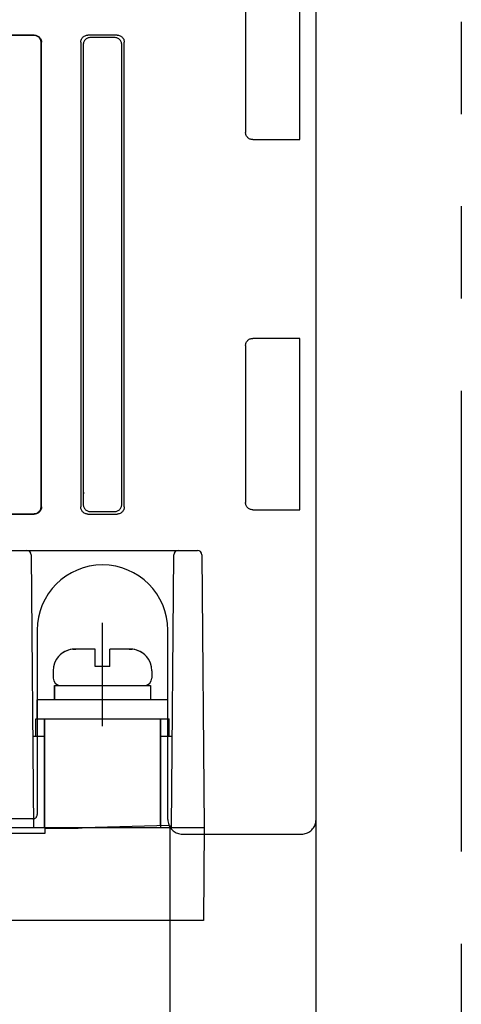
# Model space of a CAD drawing. Header units: millimetres. Extents: x 35 to 820, y -209 to 637.
# Tile 6 of 36: x 392 to 422, y -156 to -88. Entities that reach past the tile are written whole.
import ezdxf

# ---------------------------------------------------------------- set-up
doc = ezdxf.new("R2010")
doc.units = ezdxf.units.MM
doc.linetypes.add('PHANTOMX2', pattern=[127, 63.5, -12.7, 12.7, -12.7, 12.7, -12.7])
for name, color, linetype in [('10', 3, 'CONTINUOUS'), ('17', 6, 'CONTINUOUS'), ('18', 1, 'PHANTOMX2')]:
    doc.layers.add(name, color=color, linetype=linetype)

msp = doc.modelspace()

# ---------------------------------------------------------------- linework, layer by layer
at = {"layer": '10'}
for p, q in [((412.015, -168.583), (412.015, -70.726)), ((410.9, -96.632), (410.9, -86.321)), ((407.16, -86.82), (407.16, -96.133)), ((392.617, -89.426), (390.613, -89.426)), ((392.59, -89.453), (390.639, -89.453)), ((398.317, -89.426), (396.313, -89.426)), ((393.089, -121.902), (393.089, -89.951)), ((393.115, -121.928), (393.115, -89.925)), ((395.815, -89.925), (395.815, -121.928)), ((395.99, -90.1), (395.99, -121.753)), ((398.142, -89.601), (396.488, -89.601)), ((398.64, -121.753), (398.64, -90.1)), ((398.815, -121.928), (398.815, -89.925)), ((407.659, -96.632), (410.9, -96.632)), ((410.9, -110.321), (407.659, -110.321)), ((410.9, -122.132), (410.9, -110.321)), ((407.16, -110.82), (407.16, -121.633)), ((390.613, -122.426), (392.617, -122.426)), ((390.639, -122.4), (392.59, -122.4)), ((396.313, -122.426), (398.317, -122.426)), ((396.488, -122.251), (398.142, -122.251)), ((407.659, -122.132), (410.9, -122.132)), ((392.815, -130.426), (392.815, -143.126)), ((401.815, -143.475), (401.815, -130.426)), ((392.515, -143.426), (390.715, -143.426)), ((392.56, -143.423), (392.565, -144.026)), ((337.865, -144.026), (396.761, -144.026)), ((389.865, -144.414), (393.365, -144.414)), ((393.365, -144.055), (395.636, -144.055)), ((393.365, -144.414), (393.365, -144.055)), ((395.465, -144.055), (395.465, -144.026)), ((401.964, -160.626), (401.964, -143.871)), ((402.813, -144.474), (411.015, -144.474))]:
    msp.add_line(p, q, dxfattribs=at)
for points in [[(393.089, -89.951), (393.086, -89.898), (393.078, -89.847), (393.064, -89.796), (393.045, -89.748), (393.022, -89.701), (392.994, -89.658), (392.961, -89.617), (392.924, -89.58), (392.884, -89.548), (392.84, -89.519), (392.794, -89.496), (392.745, -89.477), (392.694, -89.464), (392.643, -89.455), (392.59, -89.453)], [(392.617, -89.426), (392.669, -89.429), (392.721, -89.437), (392.771, -89.451), (392.82, -89.47), (392.866, -89.493), (392.91, -89.521), (392.95, -89.554), (392.987, -89.591), (393.02, -89.631), (393.048, -89.675), (393.072, -89.721), (393.09, -89.77), (393.104, -89.821), (393.112, -89.872), (393.115, -89.925)], [(395.815, -89.925), (395.818, -89.872), (395.826, -89.821), (395.839, -89.77), (395.858, -89.721), (395.882, -89.675), (395.91, -89.631), (395.943, -89.591), (395.979, -89.554), (396.02, -89.521), (396.063, -89.493), (396.11, -89.47), (396.158, -89.451), (396.209, -89.437), (396.261, -89.429), (396.313, -89.426)], [(398.317, -89.426), (398.369, -89.429), (398.421, -89.437), (398.471, -89.451), (398.52, -89.47), (398.566, -89.493), (398.61, -89.521), (398.65, -89.554), (398.687, -89.591), (398.72, -89.631), (398.748, -89.675), (398.772, -89.721), (398.79, -89.77), (398.804, -89.821), (398.812, -89.872), (398.815, -89.925)], [(396.488, -89.601), (396.436, -89.604), (396.384, -89.612), (396.333, -89.626), (396.285, -89.645), (396.238, -89.668), (396.195, -89.696), (396.154, -89.729), (396.118, -89.766), (396.085, -89.806), (396.056, -89.85), (396.033, -89.896), (396.014, -89.945), (396.001, -89.996), (395.993, -90.047), (395.99, -90.1)], [(398.64, -90.1), (398.637, -90.047), (398.629, -89.996), (398.615, -89.945), (398.597, -89.896), (398.573, -89.85), (398.545, -89.806), (398.512, -89.766), (398.475, -89.729), (398.435, -89.696), (398.391, -89.668), (398.345, -89.645), (398.296, -89.626), (398.246, -89.612), (398.194, -89.604), (398.142, -89.601)], [(407.659, -96.632), (407.607, -96.629), (407.555, -96.621), (407.505, -96.608), (407.456, -96.589), (407.409, -96.565), (407.366, -96.537), (407.325, -96.504), (407.288, -96.467), (407.255, -96.426), (407.227, -96.383), (407.203, -96.336), (407.184, -96.287), (407.171, -96.237), (407.163, -96.185), (407.16, -96.133)], [(407.16, -110.82), (407.163, -110.768), (407.171, -110.716), (407.184, -110.666), (407.203, -110.617), (407.227, -110.57), (407.255, -110.527), (407.288, -110.486), (407.325, -110.449), (407.366, -110.416), (407.409, -110.388), (407.456, -110.364), (407.505, -110.345), (407.555, -110.332), (407.607, -110.324), (407.659, -110.321)], [(396.015, -120.928), (396.012, -120.981), (396.004, -121.032), (395.99, -121.083), (395.99, -121.084)], [(392.59, -122.4), (392.643, -122.397), (392.694, -122.389), (392.745, -122.376), (392.794, -122.357), (392.84, -122.333), (392.884, -122.305), (392.924, -122.272), (392.961, -122.236), (392.994, -122.195), (393.022, -122.152), (393.045, -122.105), (393.064, -122.057), (393.078, -122.006), (393.086, -121.954), (393.089, -121.902)], [(393.115, -121.928), (393.112, -121.981), (393.104, -122.032), (393.09, -122.083), (393.072, -122.131), (393.048, -122.178), (393.02, -122.222), (392.987, -122.262), (392.95, -122.299), (392.91, -122.331), (392.866, -122.36), (392.82, -122.383), (392.771, -122.402), (392.721, -122.416), (392.669, -122.424), (392.617, -122.426)], [(396.313, -122.426), (396.261, -122.424), (396.209, -122.416), (396.158, -122.402), (396.11, -122.383), (396.063, -122.36), (396.02, -122.331), (395.979, -122.299), (395.943, -122.262), (395.91, -122.222), (395.882, -122.178), (395.858, -122.131), (395.839, -122.083), (395.826, -122.032), (395.818, -121.981), (395.815, -121.928)], [(395.99, -121.753), (395.993, -121.806), (396.001, -121.857), (396.014, -121.908), (396.033, -121.956), (396.056, -122.003), (396.085, -122.047), (396.118, -122.087), (396.154, -122.124), (396.195, -122.156), (396.238, -122.185), (396.285, -122.208), (396.333, -122.227), (396.384, -122.241), (396.436, -122.249), (396.488, -122.251)], [(398.142, -122.251), (398.194, -122.249), (398.246, -122.241), (398.296, -122.227), (398.345, -122.208), (398.391, -122.185), (398.435, -122.156), (398.475, -122.124), (398.512, -122.087), (398.545, -122.047), (398.573, -122.003), (398.597, -121.956), (398.615, -121.908), (398.629, -121.857), (398.637, -121.806), (398.64, -121.753)], [(398.815, -121.928), (398.812, -121.981), (398.804, -122.032), (398.79, -122.083), (398.772, -122.131), (398.748, -122.178), (398.72, -122.222), (398.687, -122.262), (398.65, -122.299), (398.61, -122.331), (398.566, -122.36), (398.52, -122.383), (398.471, -122.402), (398.421, -122.416), (398.369, -122.424), (398.317, -122.426)], [(407.659, -122.132), (407.607, -122.129), (407.555, -122.121), (407.505, -122.108), (407.456, -122.089), (407.409, -122.065), (407.366, -122.037), (407.325, -122.004), (407.288, -121.967), (407.255, -121.926), (407.227, -121.883), (407.203, -121.836), (407.184, -121.787), (407.171, -121.737), (407.163, -121.685), (407.16, -121.633)], [(392.515, -143.426), (392.551, -143.424), (392.587, -143.418), (392.621, -143.407), (392.654, -143.392), (392.685, -143.373), (392.714, -143.351), (392.739, -143.325), (392.762, -143.297), (392.78, -143.266), (392.795, -143.233), (392.806, -143.198), (392.813, -143.163), (392.815, -143.127)], [(401.815, -143.475), (401.819, -143.563), (401.83, -143.649), (401.849, -143.734), (401.875, -143.817), (401.909, -143.898), (401.949, -143.975), (401.996, -144.049), (402.049, -144.118), (402.108, -144.182), (402.172, -144.241), (402.241, -144.294), (402.315, -144.34), (402.392, -144.381), (402.472, -144.414), (402.556, -144.44), (402.641, -144.459), (402.727, -144.47), (402.814, -144.474)], [(411.015, -144.474), (411.102, -144.47), (411.188, -144.459), (411.273, -144.44), (411.357, -144.414), (411.437, -144.38), (411.515, -144.34), (411.588, -144.293), (411.657, -144.24), (411.722, -144.181), (411.781, -144.117), (411.834, -144.047), (411.881, -143.974), (411.921, -143.896), (411.954, -143.815), (411.981, -143.732), (412, -143.647), (412.011, -143.56), (412.015, -143.473)], [(401.898, -143.873), (395.968, -144.05), (395.888, -144.052), (395.806, -144.053), (395.721, -144.054), (395.636, -144.055)]]:
    msp.add_lwpolyline(points, dxfattribs=at)
msp.add_arc((397.315, -130.426), 4.5, 0, 180, dxfattribs=at)
at = {"layer": '17'}
for p, q in [((333.165, -124.926), (403.851, -124.926)), ((333.165, -124.926), (403.851, -124.926)), ((392.401, -125.224), (392.565, -144.026)), ((392.401, -125.224), (392.565, -144.026)), ((402.065, -144.026), (402.229, -125.224)), ((402.065, -144.026), (402.229, -125.224)), ((404.151, -125.224), (404.315, -144.026)), ((404.151, -125.224), (404.315, -144.026)), ((397.315, -137.026), (397.315, -129.926)), ((395.279, -131.739), (395.219, -131.739)), ((395.279, -131.739), (395.219, -131.739)), ((395.279, -131.739), (395.219, -131.739)), ((396.815, -131.726), (395.482, -131.726)), ((396.815, -131.726), (395.482, -131.726)), ((396.815, -131.726), (395.482, -131.726)), ((396.815, -132.926), (396.815, -131.726)), ((396.815, -132.926), (396.815, -131.726)), ((396.815, -132.926), (396.815, -131.726)), ((397.815, -132.926), (397.815, -131.726)), ((399.148, -131.726), (397.815, -131.726)), ((397.815, -132.926), (397.815, -131.726)), ((399.148, -131.726), (397.815, -131.726)), ((397.815, -132.926), (397.815, -131.726)), ((399.148, -131.726), (397.815, -131.726)), ((399.411, -131.739), (399.35, -131.739)), ((399.411, -131.739), (399.35, -131.739)), ((399.411, -131.739), (399.35, -131.739)), ((397.815, -132.926), (396.815, -132.926)), ((397.815, -132.926), (396.815, -132.926)), ((397.815, -132.926), (396.815, -132.926)), ((393.915, -133.226), (393.915, -133.726)), ((393.915, -133.226), (393.915, -133.726)), ((400.715, -133.226), (400.715, -133.726)), ((400.715, -133.226), (400.715, -133.726)), ((394.015, -135.226), (394.015, -134.226)), ((394.015, -134.226), (400.615, -134.226)), ((394.015, -134.226), (394.015, -135.226)), ((394.015, -134.226), (400.615, -134.226)), ((394.315, -134.226), (400.315, -134.226)), ((400.615, -134.226), (400.615, -135.226)), ((400.615, -134.226), (400.615, -135.226)), ((392.815, -136.526), (392.815, -135.226)), ((401.815, -135.226), (392.815, -135.226)), ((401.815, -136.526), (401.815, -135.226)), ((392.715, -136.526), (401.915, -136.526)), ((392.715, -137.726), (392.715, -136.526)), ((392.715, -136.526), (401.915, -136.526)), ((392.715, -137.726), (392.715, -136.526)), ((392.815, -136.526), (401.815, -136.526)), ((393.315, -144.026), (393.315, -136.526)), ((393.315, -136.526), (393.315, -144.026)), ((393.315, -136.526), (393.315, -144.026)), ((401.315, -143.89), (401.315, -136.526)), ((401.315, -136.526), (401.315, -144.026)), ((401.315, -136.526), (401.315, -144.026)), ((401.915, -137.726), (401.915, -136.526)), ((401.915, -137.726), (401.915, -136.526)), ((392.51, -137.726), (393.315, -137.726)), ((392.51, -137.726), (393.315, -137.726)), ((392.815, -137.726), (393.315, -137.726)), ((401.315, -137.726), (401.815, -137.726)), ((401.315, -137.726), (402.12, -137.726)), ((401.315, -137.726), (402.12, -137.726)), ((310.815, -144.026), (404.015, -144.026)), ((310.815, -144.026), (404.015, -144.026)), ((404.015, -144.026), (404.099, -144.026)), ((404.099, -144.026), (404.177, -144.026)), ((404.177, -144.026), (404.242, -144.027)), ((404.242, -144.027), (404.303, -144.028)), ((404.315, -144.026), (404.259, -150.426)), ((404.315, -144.026), (404.259, -150.426)), ((404.259, -150.426), (364.605, -150.426))]:
    msp.add_line(p, q, dxfattribs=at)
for points in [[(395.279, -131.739), (395.346, -131.732), (395.414, -131.728), (395.482, -131.726)], [(399.148, -131.726), (399.216, -131.728), (399.283, -131.732), (399.35, -131.739)], [(404.303, -144.028), (404.312, -144.028), (404.315, -144.026)]]:
    msp.add_lwpolyline(points, dxfattribs=at)
for centre, radius, start, end in [((392.101, -125.226), 0.3, 0.5, 90), ((392.101, -125.226), 0.3, 0.5, 90), ((402.529, -125.226), 0.3, 90, 179.5), ((402.529, -125.226), 0.3, 90, 179.5), ((403.851, -125.226), 0.3, 0.5, 90), ((403.851, -125.226), 0.3, 0.5, 90), ((395.415, -133.226), 1.5, 97.51592, 180), ((395.415, -133.226), 1.5, 97.51592, 180), ((395.415, -133.226), 1.5, 97.51592, 137.27301), ((395.481, -133.322), 1.596, 89.99024, 97.2842), ((395.481, -133.322), 1.596, 89.99024, 97.2842), ((399.148, -133.322), 1.596, 82.71581, 90.00977), ((399.215, -133.226), 1.5, 42.72699, 82.48408), ((399.215, -133.226), 1.5, 0, 82.48408), ((399.215, -133.226), 1.5, 0, 82.48408), ((394.415, -133.726), 0.5, 180, 270), ((394.415, -133.726), 0.5, 180, 270), ((400.215, -133.726), 0.5, 270, 0), ((400.215, -133.726), 0.5, 270, 0)]:
    msp.add_arc(centre, radius, start, end, dxfattribs=at)
msp.add_open_spline([(404.015, -144.026), (404.034, -144.026), (404.073, -144.026), (404.128, -144.026), (404.179, -144.026), (404.219, -144.027), (404.246, -144.027), (404.264, -144.027), (404.279, -144.028), (404.291, -144.028), (404.301, -144.028), (404.308, -144.028), (404.313, -144.028), (404.314, -144.027), (404.315, -144.026)], degree=3, knots=[0, 0, 0, 0, 0.195062, 0.382596, 0.555404, 0.706831, 0.77267, 0.831059, 0.881435, 0.923311, 0.956287, 0.980049, 0.994556, 1, 1, 1, 1], dxfattribs=at)
at = {"layer": '18', "ltscale": 0.5}
msp.add_line((422.015, -50.426), (422.015, -205.426), dxfattribs=at)

doc.saveas('drawing.dxf')
